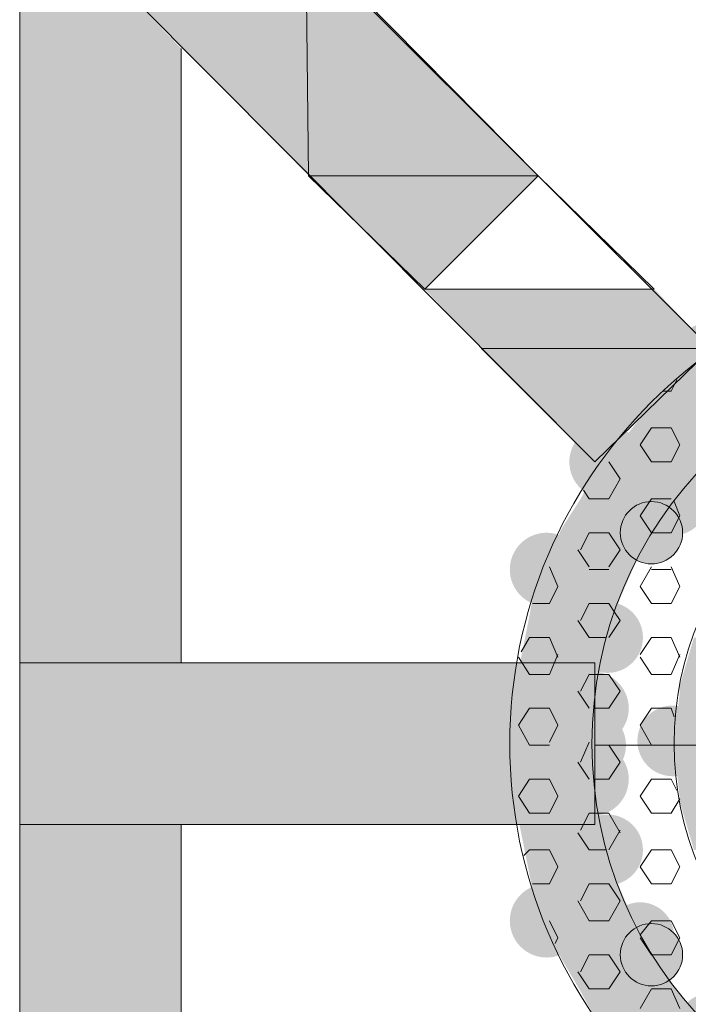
# Model space of a CAD drawing. Extents: x 3940905 to 4145695, y 925352 to 1109797.
# Tile 122 of 256: x 3952025 to 3952145, y 1099482 to 1099659. Entities that reach past the tile are written whole.
import ezdxf

# ---------------------------------------------------------------- set-up
doc = ezdxf.new("R2010")
doc.units = 0
doc.header["$LTSCALE"] = 750
doc.header["$MEASUREMENT"] = 0
doc.layers.add('CKD Equipments', color=252, linetype='CONTINUOUS', lineweight=0)

msp = doc.modelspace()

# ---------------------------------------------------------------- hatches: boundary and pattern name
at = {"layer": 'CKD Equipments', "true_color": 0x808080}
h = msp.add_hatch(color=8, dxfattribs=at)
h.paths.add_polyline_path([(3952035.39, 1099672.7), (3952076.6, 1099672.7), (3952055.74, 1099693.05)])
h.paths.add_polyline_path([(3952077.11, 1099630.47), (3952035.39, 1099672.7), (3952076.6, 1099672.7)])
at = {"layer": 'CKD Equipments', "true_color": 0xffffff}
h = msp.add_hatch(color=7, dxfattribs=at)
h.paths.add_polyline_path([(3952025.21, 1099653.36), (3952035.39, 1099672.7), (3952025.21, 1099672.7)])
h.paths.add_polyline_path([(3952054.22, 1099653.36), (3952025.21, 1099653.36), (3952035.39, 1099672.7)])
h = msp.add_hatch(color=7, dxfattribs=at)
h.paths.add_polyline_path([(3952025.21, 1099542.95), (3952054.22, 1099653.36), (3952025.21, 1099653.36)])
h.paths.add_polyline_path([(3952054.22, 1099542.95), (3952025.21, 1099542.95), (3952054.22, 1099653.36)])
at = {"layer": 'CKD Equipments', "true_color": 0xff0000}
h = msp.add_hatch(color=1, dxfattribs=at)
h.paths.add_polyline_path([(3952108.15, 1099599.43), (3952139.19, 1099610.11), (3952097.97, 1099610.11)])
h.paths.add_polyline_path([(3952149.36, 1099599.43), (3952108.15, 1099599.43), (3952139.19, 1099610.11)])
at = {"layer": 'CKD Equipments', "true_color": 0x808080}
h = msp.add_hatch(color=8, dxfattribs=at)
edge = h.paths.add_edge_path(flags=16)
edge.add_arc((3952149.36, 1099598.16), 6.11, 0, 360)
h = msp.add_hatch(color=8, dxfattribs=at)
h.paths.add_polyline_path([(3952171.24, 1099594.34), (3952147.84, 1099597.39), (3952179.89, 1099597.39)])
h.paths.add_polyline_path([(3952144.28, 1099594.34), (3952171.24, 1099594.34), (3952147.84, 1099597.39)])
h = msp.add_hatch(color=8, dxfattribs=at)
h.paths.add_polyline_path([(3952160.56, 1099588.74), (3952144.28, 1099594.34), (3952171.24, 1099594.34)])
h.paths.add_polyline_path([(3952138.17, 1099588.74), (3952160.56, 1099588.74), (3952144.28, 1099594.34)])
h = msp.add_hatch(color=8, dxfattribs=at)
h.paths.add_polyline_path([(3952151.4, 1099581.11), (3952137.66, 1099588.23), (3952160.56, 1099588.23)])
h.paths.add_polyline_path([(3952132.07, 1099581.11), (3952151.4, 1099581.11), (3952137.66, 1099588.23)])
h = msp.add_hatch(color=8, dxfattribs=at)
h.paths.add_polyline_path([(3952160.56, 1099588.23), (3952138.17, 1099588.74), (3952160.56, 1099588.74)])
h.paths.add_polyline_path([(3952137.66, 1099588.23), (3952160.56, 1099588.23), (3952138.17, 1099588.74)])
h = msp.add_hatch(color=8, dxfattribs=at)
edge = h.paths.add_edge_path(flags=16)
edge.add_arc((3952130.54, 1099579.07), 6.61, 0, 360)
h = msp.add_hatch(color=8, dxfattribs=at)
h.paths.add_polyline_path([(3952148.35, 1099578.06), (3952132.07, 1099581.11), (3952151.4, 1099581.11)])
h.paths.add_polyline_path([(3952129.01, 1099578.06), (3952148.35, 1099578.06), (3952132.07, 1099581.11)])
h = msp.add_hatch(color=8, dxfattribs=at)
h.paths.add_polyline_path([(3952143.26, 1099572.46), (3952129.01, 1099578.06), (3952148.35, 1099578.06)])
h.paths.add_polyline_path([(3952125.96, 1099572.46), (3952143.26, 1099572.46), (3952129.01, 1099578.06)])
h = msp.add_hatch(color=8, dxfattribs=at)
edge = h.paths.add_edge_path(flags=16)
edge.add_arc((3952142.5, 1099572.21), 6.35, 0, 360)
h = msp.add_hatch(color=8, dxfattribs=at)
h.paths.add_polyline_path([(3952139.7, 1099566.86), (3952125.96, 1099572.46), (3952143.26, 1099572.46)])
h.paths.add_polyline_path([(3952122.4, 1099566.86), (3952139.7, 1099566.86), (3952125.96, 1099572.46)])
h = msp.add_hatch(color=8, dxfattribs=at)
edge = h.paths.add_edge_path(flags=16)
edge.add_arc((3952138.68, 1099566.35), 5.6, 0, 360)
h = msp.add_hatch(color=8, dxfattribs=at)
edge = h.paths.add_edge_path(flags=16)
edge.add_arc((3952119.85, 1099559.74), 6.61, 0, 360)
h = msp.add_hatch(color=8, dxfattribs=at)
h.paths.add_polyline_path([(3952136.64, 1099562.79), (3952122.4, 1099566.86), (3952139.7, 1099566.86)])
h.paths.add_polyline_path([(3952120.87, 1099562.79), (3952136.64, 1099562.79), (3952122.4, 1099566.86)])
h = msp.add_hatch(color=8, dxfattribs=at)
h.paths.add_polyline_path([(3952133.08, 1099554.65), (3952120.87, 1099562.79), (3952136.64, 1099562.79)])
h.paths.add_polyline_path([(3952117.31, 1099554.65), (3952133.08, 1099554.65), (3952120.87, 1099562.79)])
h = msp.add_hatch(color=8, dxfattribs=at)
h.paths.add_polyline_path([(3952132.07, 1099551.6), (3952117.31, 1099554.65), (3952133.08, 1099554.65)])
h.paths.add_polyline_path([(3952116.8, 1099551.6), (3952132.07, 1099551.6), (3952117.31, 1099554.65)])
h = msp.add_hatch(color=8, dxfattribs=at)
edge = h.paths.add_edge_path(flags=16)
edge.add_arc((3952130.79, 1099547.53), 6.36, 0, 360)
h = msp.add_hatch(color=8, dxfattribs=at)
h.paths.add_polyline_path([(3952129.52, 1099541.42), (3952116.8, 1099551.6), (3952132.07, 1099551.6)])
h.paths.add_polyline_path([(3952114.77, 1099541.42), (3952129.52, 1099541.42), (3952116.8, 1099551.6)])
h = msp.add_hatch(color=8, dxfattribs=at)
h.paths.add_polyline_path([(3952149.87, 1099538.88), (3952146.31, 1099547.53), (3952152.42, 1099547.53)])
h.paths.add_polyline_path([(3952143.77, 1099538.88), (3952149.87, 1099538.88), (3952146.31, 1099547.53)])
h = msp.add_hatch(color=8, dxfattribs=at)
h.paths.add_polyline_path([(3952025.21, 1099513.95), (3952077.11, 1099542.95), (3952025.21, 1099542.95)])
h.paths.add_polyline_path([(3952077.11, 1099513.95), (3952025.21, 1099513.95), (3952077.11, 1099542.95)])
at = {"layer": 'CKD Equipments', "true_color": 0xff0000}
h = msp.add_hatch(color=1, dxfattribs=at)
h.paths.add_polyline_path([(3952077.11, 1099513.95), (3952128.5, 1099542.95), (3952077.11, 1099542.95)])
h.paths.add_polyline_path([(3952128.5, 1099513.95), (3952077.11, 1099513.95), (3952128.5, 1099542.95)])
at = {"layer": 'CKD Equipments', "true_color": 0x808080}
h = msp.add_hatch(color=8, dxfattribs=at)
h.paths.add_polyline_path([(3952129.01, 1099540.41), (3952114.77, 1099541.42), (3952129.52, 1099541.42)])
h.paths.add_polyline_path([(3952114.26, 1099540.41), (3952129.01, 1099540.41), (3952114.77, 1099541.42)])
h = msp.add_hatch(color=8, dxfattribs=at)
edge = h.paths.add_edge_path(flags=16)
edge.add_arc((3952127.99, 1099534.81), 6.61, 0, 360)
h = msp.add_hatch(color=8, dxfattribs=at)
h.paths.add_polyline_path([(3952127.99, 1099528.19), (3952114.26, 1099540.41), (3952129.01, 1099540.41)])
h.paths.add_polyline_path([(3952113.75, 1099528.19), (3952127.99, 1099528.19), (3952114.26, 1099540.41)])
h = msp.add_hatch(color=8, dxfattribs=at)
h.paths.add_polyline_path([(3952149.36, 1099537.86), (3952143.77, 1099538.88), (3952149.87, 1099538.88)])
h.paths.add_polyline_path([(3952143.77, 1099537.86), (3952149.36, 1099537.86), (3952143.77, 1099538.88)])
h = msp.add_hatch(color=8, dxfattribs=at)
h.paths.add_polyline_path([(3952148.35, 1099528.19), (3952143.77, 1099537.86), (3952149.36, 1099537.86)])
h.paths.add_polyline_path([(3952142.75, 1099528.19), (3952148.35, 1099528.19), (3952143.77, 1099537.86)])
h = msp.add_hatch(color=8, dxfattribs=at)
edge = h.paths.add_edge_path(flags=16)
edge.add_arc((3952142.5, 1099528.96), 6.35, 0, 360)
h = msp.add_hatch(color=8, dxfattribs=at)
edge = h.paths.add_edge_path(flags=16)
edge.add_arc((3952127.74, 1099528.19), 6.36, 0, 360)
h = msp.add_hatch(color=8, dxfattribs=at)
h.paths.add_polyline_path([(3952129.01, 1099516.49), (3952113.75, 1099528.19), (3952127.99, 1099528.19)])
h.paths.add_polyline_path([(3952114.26, 1099516.49), (3952129.01, 1099516.49), (3952113.75, 1099528.19)])
h = msp.add_hatch(color=8, dxfattribs=at)
edge = h.paths.add_edge_path(flags=16)
edge.add_arc((3952127.99, 1099522.09), 6.61, 0, 360)
h = msp.add_hatch(color=8, dxfattribs=at)
h.paths.add_polyline_path([(3952149.36, 1099518.53), (3952142.75, 1099528.19), (3952148.35, 1099528.19)])
h.paths.add_polyline_path([(3952143.77, 1099518.53), (3952149.36, 1099518.53), (3952142.75, 1099528.19)])
h = msp.add_hatch(color=8, dxfattribs=at)
h.paths.add_polyline_path([(3952149.87, 1099518.02), (3952143.77, 1099518.53), (3952149.36, 1099518.53)])
h.paths.add_polyline_path([(3952143.77, 1099518.02), (3952149.87, 1099518.02), (3952143.77, 1099518.53)])
h = msp.add_hatch(color=8, dxfattribs=at)
h.paths.add_polyline_path([(3952152.42, 1099509.37), (3952143.77, 1099518.02), (3952149.87, 1099518.02)])
h.paths.add_polyline_path([(3952146.31, 1099509.37), (3952152.42, 1099509.37), (3952143.77, 1099518.02)])
h = msp.add_hatch(color=8, dxfattribs=at)
h.paths.add_polyline_path([(3952129.52, 1099514.96), (3952114.26, 1099516.49), (3952129.01, 1099516.49)])
h.paths.add_polyline_path([(3952114.77, 1099514.96), (3952129.52, 1099514.96), (3952114.26, 1099516.49)])
h = msp.add_hatch(color=8, dxfattribs=at)
edge = h.paths.add_edge_path(flags=16)
edge.add_arc((3952130.79, 1099509.37), 6.36, 0, 360)
at = {"layer": 'CKD Equipments', "true_color": 0xffffff}
h = msp.add_hatch(color=7, dxfattribs=at)
h.paths.add_polyline_path([(3952025.21, 1099403.03), (3952054.22, 1099513.95), (3952025.21, 1099513.95)])
h.paths.add_polyline_path([(3952054.22, 1099403.03), (3952025.21, 1099403.03), (3952054.22, 1099513.95)])
at = {"layer": 'CKD Equipments', "true_color": 0x808080}
h = msp.add_hatch(color=8, dxfattribs=at)
h.paths.add_polyline_path([(3952132.07, 1099504.79), (3952114.77, 1099514.96), (3952129.52, 1099514.96)])
h.paths.add_polyline_path([(3952116.8, 1099504.79), (3952132.07, 1099504.79), (3952114.77, 1099514.96)])
h = msp.add_hatch(color=8, dxfattribs=at)
h.paths.add_polyline_path([(3952133.08, 1099502.24), (3952116.8, 1099504.79), (3952132.07, 1099504.79)])
h.paths.add_polyline_path([(3952117.31, 1099502.24), (3952133.08, 1099502.24), (3952116.8, 1099504.79)])
h = msp.add_hatch(color=8, dxfattribs=at)
edge = h.paths.add_edge_path(flags=16)
edge.add_arc((3952119.85, 1099496.65), 6.61, 0, 360)
h = msp.add_hatch(color=8, dxfattribs=at)
h.paths.add_polyline_path([(3952136.64, 1099494.1), (3952117.31, 1099502.24), (3952133.08, 1099502.24)])
h.paths.add_polyline_path([(3952120.87, 1099494.1), (3952136.64, 1099494.1), (3952117.31, 1099502.24)])
h = msp.add_hatch(color=8, dxfattribs=at)
edge = h.paths.add_edge_path(flags=16)
edge.add_arc((3952136.64, 1099493.85), 6.11, 0, 360)
h = msp.add_hatch(color=8, dxfattribs=at)
edge = h.paths.add_edge_path(flags=16)
edge.add_arc((3952138.68, 1099490.54), 5.6, 0, 360)
h = msp.add_hatch(color=8, dxfattribs=at)
h.paths.add_polyline_path([(3952139.7, 1099490.03), (3952120.87, 1099494.1), (3952136.64, 1099494.1)])
h.paths.add_polyline_path([(3952122.4, 1099490.03), (3952139.7, 1099490.03), (3952120.87, 1099494.1)])
h = msp.add_hatch(color=8, dxfattribs=at)
h.paths.add_polyline_path([(3952143.26, 1099483.93), (3952122.4, 1099490.03), (3952139.7, 1099490.03)])
h.paths.add_polyline_path([(3952125.96, 1099483.93), (3952143.26, 1099483.93), (3952122.4, 1099490.03)])
h = msp.add_hatch(color=8, dxfattribs=at)
h.paths.add_polyline_path([(3952148.35, 1099478.33), (3952125.96, 1099483.93), (3952143.26, 1099483.93)])
h.paths.add_polyline_path([(3952129.01, 1099478.33), (3952148.35, 1099478.33), (3952125.96, 1099483.93)])
h = msp.add_hatch(color=8, dxfattribs=at)
edge = h.paths.add_edge_path(flags=16)
edge.add_arc((3952149.36, 1099477.57), 6.11, 0, 360)

# ---------------------------------------------------------------- linework, layer by layer
at = {"layer": 'CKD Equipments', "color": 8, "true_color": 0x808080}
for p, q in [((3952025.21, 1099353.16), (3952025.21, 1099703.23)), ((3952149.36, 1099599.43), (3952055.74, 1099693.05)), ((3952128.5, 1099579.07), (3952035.39, 1099672.7)), ((3952118.33, 1099630.47), (3952076.6, 1099672.7)), ((3952076.6, 1099672.7), (3952077.11, 1099630.47)), ((3952054.22, 1099542.95), (3952054.22, 1099653.36)), ((3952118.33, 1099630.47), (3952077.11, 1099630.47)), ((3952077.11, 1099630.47), (3952097.97, 1099610.11)), ((3952077.11, 1099630.47), (3952118.33, 1099630.47)), ((3952097.97, 1099610.11), (3952118.33, 1099630.47)), ((3952149.36, 1099599.43), (3952128.5, 1099579.07)), ((3952143.26, 1099593.83), (3952142.24, 1099591.8)), ((3952142.24, 1099591.8), (3952140.72, 1099591.8)), ((3952138.68, 1099585.18), (3952136.64, 1099582.13)), ((3952142.24, 1099585.18), (3952138.68, 1099585.18)), ((3952142.24, 1099585.18), (3952143.77, 1099582.13)), ((3952136.64, 1099582.13), (3952138.68, 1099579.07)), ((3952143.77, 1099582.13), (3952142.24, 1099579.07)), ((3952131.05, 1099579.07), (3952133.08, 1099576.02)), ((3952142.24, 1099579.07), (3952138.68, 1099579.07)), ((3952133.08, 1099576.02), (3952131.05, 1099572.46)), ((3952126.47, 1099573.99), (3952127.49, 1099572.46)), ((3952131.05, 1099572.46), (3952127.49, 1099572.46)), ((3952138.68, 1099572.46), (3952136.64, 1099569.41)), ((3952142.24, 1099572.46), (3952138.68, 1099572.46)), ((3952142.75, 1099571.95), (3952143.77, 1099569.41)), ((3952136.64, 1099569.41), (3952138.68, 1099566.35)), ((3952143.77, 1099569.41), (3952142.24, 1099566.35)), ((3952127.49, 1099566.35), (3952125.96, 1099563.3)), ((3952131.05, 1099566.35), (3952127.49, 1099566.35)), ((3952131.05, 1099566.35), (3952133.08, 1099563.3)), ((3952142.24, 1099566.35), (3952138.68, 1099566.35)), ((3952125.45, 1099563.3), (3952127.49, 1099560.25)), ((3952133.08, 1099563.3), (3952131.05, 1099560.25)), ((3952120.36, 1099560.25), (3952121.89, 1099556.69)), ((3952138.68, 1099560.25), (3952136.64, 1099556.69)), ((3952142.24, 1099560.25), (3952143.77, 1099556.69)), ((3952131.05, 1099559.74), (3952127.49, 1099559.74)), ((3952142.24, 1099559.74), (3952138.68, 1099559.74)), ((3952121.89, 1099556.69), (3952120.36, 1099553.63)), ((3952136.64, 1099556.69), (3952138.68, 1099553.63)), ((3952143.77, 1099556.69), (3952142.24, 1099553.63)), ((3952120.36, 1099553.63), (3952117.31, 1099553.63)), ((3952127.49, 1099553.63), (3952125.96, 1099550.58)), ((3952131.05, 1099553.63), (3952127.49, 1099553.63)), ((3952131.05, 1099553.63), (3952132.07, 1099552.11)), ((3952142.24, 1099553.63), (3952138.68, 1099553.63)), ((3952132.07, 1099552.11), (3952133.08, 1099550.58)), ((3952125.45, 1099550.58), (3952127.49, 1099547.53)), ((3952133.08, 1099550.58), (3952131.05, 1099547.53)), ((3952116.8, 1099547.53), (3952115.27, 1099544.98)), ((3952120.36, 1099547.53), (3952116.8, 1099547.53)), ((3952120.36, 1099547.53), (3952121.89, 1099543.97)), ((3952130.54, 1099547.53), (3952127.49, 1099547.53)), ((3952138.68, 1099547.53), (3952136.64, 1099544.48)), ((3952142.24, 1099547.53), (3952138.68, 1099547.53)), ((3952142.24, 1099547.53), (3952143.77, 1099543.97)), ((3952114.77, 1099543.97), (3952116.8, 1099540.91)), ((3952121.89, 1099544.48), (3952120.36, 1099540.91)), ((3952136.64, 1099543.97), (3952138.68, 1099540.91)), ((3952143.77, 1099544.48), (3952142.24, 1099540.91)), ((3952025.21, 1099513.95), (3952025.21, 1099542.95)), ((3952025.21, 1099542.95), (3952128.5, 1099542.95)), ((3952128.5, 1099542.95), (3952128.5, 1099513.95)), ((3952120.36, 1099540.91), (3952116.8, 1099540.91)), ((3952127.49, 1099540.91), (3952125.96, 1099537.86)), ((3952129.01, 1099540.91), (3952127.49, 1099540.91)), ((3952131.05, 1099540.91), (3952129.01, 1099540.91)), ((3952131.05, 1099540.91), (3952133.08, 1099537.86)), ((3952142.24, 1099540.91), (3952138.68, 1099540.91)), ((3952125.45, 1099537.86), (3952127.49, 1099534.81)), ((3952133.08, 1099537.86), (3952131.05, 1099534.81)), ((3952116.8, 1099534.81), (3952114.77, 1099531.76)), ((3952120.36, 1099534.81), (3952116.8, 1099534.81)), ((3952120.36, 1099534.81), (3952121.89, 1099531.76)), ((3952131.05, 1099534.81), (3952128.5, 1099534.81)), ((3952138.68, 1099534.81), (3952136.64, 1099531.76)), ((3952142.24, 1099534.81), (3952138.68, 1099534.81)), ((3952142.24, 1099534.81), (3952142.75, 1099533.28)), ((3952114.77, 1099531.76), (3952116.8, 1099528.19)), ((3952121.89, 1099531.76), (3952120.36, 1099528.7)), ((3952136.64, 1099531.76), (3952138.68, 1099528.19)), ((3952120.36, 1099528.19), (3952116.8, 1099528.19)), ((3952127.49, 1099528.7), (3952125.96, 1099525.14)), ((3952131.05, 1099528.19), (3952128.5, 1099528.19)), ((3952271.48, 1099528.19), (3952128.5, 1099528.19)), ((3952131.05, 1099528.19), (3952133.08, 1099525.14)), ((3952142.24, 1099528.19), (3952138.68, 1099528.19)), ((3952125.45, 1099525.14), (3952127.49, 1099522.09)), ((3952133.08, 1099525.14), (3952131.05, 1099522.09)), ((3952116.8, 1099522.09), (3952114.77, 1099519.04)), ((3952120.36, 1099522.09), (3952116.8, 1099522.09)), ((3952120.36, 1099522.09), (3952121.89, 1099519.04)), ((3952131.05, 1099522.09), (3952128.5, 1099522.09)), ((3952138.68, 1099522.09), (3952136.64, 1099519.04)), ((3952142.24, 1099522.09), (3952138.68, 1099522.09)), ((3952142.24, 1099522.09), (3952143.26, 1099520.05)), ((3952114.77, 1099519.04), (3952116.8, 1099515.98)), ((3952121.89, 1099519.04), (3952120.36, 1099515.98)), ((3952136.64, 1099519.04), (3952138.68, 1099515.98)), ((3952143.77, 1099518.53), (3952142.24, 1099515.98)), ((3952120.36, 1099515.98), (3952116.8, 1099515.98)), ((3952127.49, 1099515.98), (3952125.96, 1099512.93)), ((3952129.01, 1099515.98), (3952127.49, 1099515.98)), ((3952131.05, 1099515.98), (3952129.01, 1099515.98)), ((3952131.05, 1099515.98), (3952133.08, 1099512.42)), ((3952142.24, 1099515.98), (3952138.68, 1099515.98)), ((3952128.5, 1099513.95), (3952025.21, 1099513.95)), ((3952054.22, 1099403.03), (3952054.22, 1099513.95)), ((3952125.45, 1099512.42), (3952127.49, 1099509.37)), ((3952133.08, 1099512.93), (3952131.05, 1099509.37)), ((3952116.8, 1099509.37), (3952115.78, 1099508.35)), ((3952120.36, 1099509.37), (3952116.8, 1099509.37)), ((3952120.36, 1099509.37), (3952121.89, 1099506.31)), ((3952130.54, 1099509.37), (3952127.49, 1099509.37)), ((3952138.68, 1099509.37), (3952136.64, 1099506.31)), ((3952142.24, 1099509.37), (3952138.68, 1099509.37)), ((3952142.24, 1099509.37), (3952143.77, 1099506.31)), ((3952121.89, 1099506.31), (3952120.36, 1099503.26)), ((3952136.64, 1099506.31), (3952138.68, 1099503.26)), ((3952143.77, 1099506.31), (3952142.24, 1099503.26)), ((3952120.36, 1099503.26), (3952117.31, 1099503.26)), ((3952127.49, 1099503.26), (3952125.96, 1099500.21)), ((3952131.05, 1099503.26), (3952127.49, 1099503.26)), ((3952131.05, 1099503.26), (3952133.08, 1099500.21)), ((3952142.24, 1099503.26), (3952138.68, 1099503.26)), ((3952125.45, 1099500.21), (3952127.49, 1099496.65)), ((3952133.08, 1099500.21), (3952131.05, 1099496.65)), ((3952120.36, 1099496.65), (3952121.89, 1099493.59)), ((3952131.05, 1099496.65), (3952127.49, 1099496.65)), ((3952138.68, 1099496.65), (3952136.64, 1099494.1)), ((3952142.24, 1099496.65), (3952138.68, 1099496.65)), ((3952142.24, 1099496.65), (3952143.77, 1099493.59)), ((3952121.89, 1099493.59), (3952121.38, 1099492.58)), ((3952136.64, 1099493.59), (3952138.68, 1099490.54)), ((3952143.77, 1099493.59), (3952142.24, 1099490.54)), ((3952127.49, 1099490.54), (3952125.96, 1099487.49)), ((3952131.05, 1099490.54), (3952127.49, 1099490.54)), ((3952131.05, 1099490.54), (3952133.08, 1099487.49)), ((3952142.24, 1099490.54), (3952138.68, 1099490.54)), ((3952125.45, 1099487.49), (3952127.49, 1099484.44)), ((3952133.08, 1099487.49), (3952131.05, 1099484.44)), ((3952131.05, 1099484.44), (3952127.49, 1099484.44)), ((3952138.68, 1099484.44), (3952136.64, 1099480.87)), ((3952142.24, 1099484.44), (3952138.68, 1099484.44)), ((3952142.24, 1099484.44), (3952143.77, 1099480.87))]:
    msp.add_line(p, q, dxfattribs=at)
at = {"layer": 'CKD Equipments', "color": 1, "true_color": 0xff0000}
for p, q in [((3952118.33, 1099630.47), (3952097.97, 1099610.11)), ((3952097.97, 1099610.11), (3952118.33, 1099630.47)), ((3952118.33, 1099630.47), (3952097.97, 1099610.11)), ((3952118.33, 1099630.47), (3952118.33, 1099630.47)), ((3952139.19, 1099610.11), (3952118.33, 1099630.47)), ((3952118.33, 1099630.47), (3952118.33, 1099630.47)), ((3952097.97, 1099610.11), (3952139.19, 1099610.11)), ((3952149.36, 1099599.43), (3952108.15, 1099599.43)), ((3952108.15, 1099599.43), (3952128.5, 1099579.07)), ((3952128.5, 1099579.07), (3952149.36, 1099599.43))]:
    msp.add_line(p, q, dxfattribs=at)
at = {"layer": 'CKD Equipments', "color": 8, "true_color": 0x808080}
for centre, radius in [((3952199.99, 1099528.45), 86.75), ((3952199.99, 1099528.45), 72), ((3952199.99, 1099528.45), 57.24), ((3952138.68, 1099566.35), 5.6), ((3952138.68, 1099490.54), 5.6)]:
    msp.add_circle(centre, radius, dxfattribs=at)
for points in [[(3952077.11, 1099630.47), (3952118.33, 1099630.47), (3952076.6, 1099672.7)], [(3952097.97, 1099610.11), (3952118.33, 1099630.47), (3952077.11, 1099630.47)]]:
    msp.add_solid(points, dxfattribs=at)
at = {"layer": 'CKD Equipments', "color": 1, "true_color": 0xff0000}
msp.add_solid([(3952128.5, 1099579.07), (3952149.36, 1099599.43), (3952108.15, 1099599.43)], dxfattribs=at)

doc.saveas('drawing.dxf')
